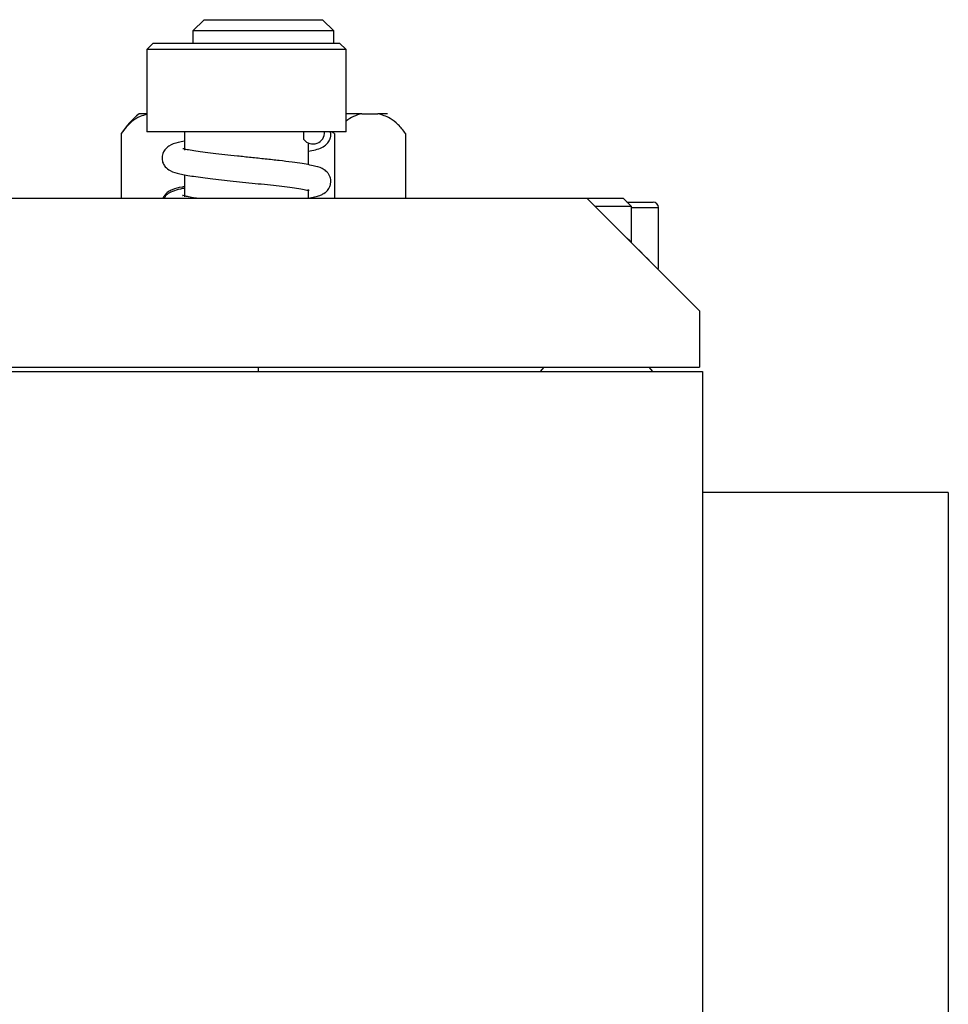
# Model space of a CAD drawing. Header units: inches. Extents: x 2.7 to 19.6, y 2.6 to 14.8.
# Tile 15 of 23: x 11.2 to 12.8, y 10.8 to 12.6. Entities that reach past the tile are written whole.
import ezdxf

# ---------------------------------------------------------------- set-up
doc = ezdxf.new("R2010")
doc.units = ezdxf.units.IN
doc.header["$MEASUREMENT"] = 0

msp = doc.modelspace()

# ---------------------------------------------------------------- linework, layer by layer
at = {"color": 7, "linetype": 'Continuous', "lineweight": 25}
for p, q in [((11.5246, 12.5662), (11.5046, 12.5462)), ((11.5246, 12.5662), (11.7346, 12.5662)), ((11.7546, 12.5462), (11.7346, 12.5662)), ((11.5046, 12.5462), (11.5046, 12.5248)), ((11.7546, 12.5462), (11.5046, 12.5462)), ((11.7546, 12.5248), (11.7546, 12.5462)), ((11.4339, 12.5248), (11.4224, 12.5133)), ((11.4339, 12.5248), (11.7652, 12.5248)), ((11.7767, 12.5133), (11.7652, 12.5248)), ((11.7767, 12.5133), (11.7652, 12.5248)), ((11.4224, 12.5133), (11.4224, 12.3673)), ((11.4224, 12.5133), (11.4224, 12.3673)), ((11.7767, 12.5133), (11.4224, 12.5133)), ((11.7767, 12.3673), (11.7767, 12.5133)), ((11.7767, 12.3673), (11.7767, 12.5133)), ((11.4224, 12.3992), (11.409, 12.3992)), ((11.8048, 12.3992), (11.7767, 12.3992)), ((11.8048, 12.3992), (11.8332, 12.3992)), ((11.8502, 12.3992), (11.8332, 12.3992)), ((11.633, 12.3673), (11.4224, 12.3673)), ((11.4896, 12.3673), (11.4896, 12.3346)), ((11.7767, 12.3673), (11.633, 12.3673)), ((11.7013, 12.3532), (11.7013, 12.3673)), ((11.7559, 12.3642), (11.7508, 12.3673)), ((11.377, 12.3642), (11.377, 12.2492)), ((11.7559, 12.3642), (11.7559, 12.2492)), ((11.8822, 12.3642), (11.8822, 12.2492)), ((11.7096, 12.3086), (11.7096, 12.3465)), ((11.7096, 12.3113), (11.7096, 12.3324)), ((11.4896, 12.2909), (11.4896, 12.2513)), ((11.7096, 12.2492), (11.7096, 12.2647)), ((9.3646, 12.2492), (12.2046, 12.2492)), ((12.1743, 12.2492), (12.1743, 12.2492)), ((12.1743, 12.2492), (12.2688, 12.2492)), ((12.2046, 12.2492), (12.2688, 12.2492)), ((12.4046, 12.0492), (12.2046, 12.2492)), ((12.2046, 12.2492), (12.2046, 12.2492)), ((12.2758, 12.2423), (12.2688, 12.2492)), ((12.2838, 12.2342), (12.2688, 12.2492)), ((12.2838, 12.2342), (12.2196, 12.2342)), ((12.2757, 12.2423), (12.322, 12.2423)), ((12.2838, 12.1699), (12.2838, 12.2342)), ((12.2838, 12.2324), (12.3318, 12.2324)), ((12.322, 12.2423), (12.322, 12.2423)), ((12.3318, 12.1242), (12.3318, 12.2324)), ((12.3318, 12.1242), (12.3318, 12.2324)), ((12.3318, 12.2324), (12.3318, 12.2324)), ((12.3296, 12.1242), (12.3318, 12.1242)), ((12.3296, 12.1242), (12.4046, 12.0492)), ((12.3318, 12.1242), (12.3318, 12.1242)), ((12.4046, 12.0492), (12.4046, 11.9492)), ((12.4046, 12.0492), (12.4046, 12.0492)), ((12.4046, 12.0492), (12.4046, 11.9492)), ((9.6976, 11.9492), (12.4046, 11.9492)), ((12.1281, 11.9492), (12.1216, 11.9412)), ((12.3216, 11.9412), (12.3151, 11.9492)), ((12.4046, 11.9492), (12.4046, 11.9492)), ((9.6976, 11.9412), (12.4096, 11.9412)), ((12.4096, 11.9412), (12.4096, 8.9412)), ((12.8466, 11.7262), (12.4096, 11.7262)), ((12.8466, 11.7262), (12.8466, 9.3522))]:
    msp.add_line(p, q, dxfattribs=at)
at = {"color": 7, "linetype": 'Continuous', "lineweight": 25, "flags": 128}
for points in [[(12.2046, 12.2492), (12.2153, 12.2384), (12.2263, 12.2274), (12.2371, 12.2166), (12.2475, 12.2062), (12.257, 12.1967), (12.2655, 12.1882), (12.2726, 12.1811), (12.2781, 12.1756), (12.2819, 12.1718), (12.2838, 12.1699), (12.2838, 12.1699), (12.2838, 12.1699)], [(11.621, 11.9412), (11.621, 11.9424), (11.621, 11.9492)]]:
    msp.add_lwpolyline(points, dxfattribs=at)
at = {"color": 7, "linetype": 'Continuous', "lineweight": 25}
for centre, radius, start, end in [((11.5068, 12.2776), 0.156, 128.821, 146.2942), ((11.7176, 12.3662), 0.0208, 218.8242, 3.0015), ((12.322, 12.2324), 0.00984, 0, 90), ((12.322, 12.2324), 0.00984, 0, 90)]:
    msp.add_arc(centre, radius, start, end, dxfattribs=at)
msp.add_ellipse((12.2216, 12.2322), major_axis=(-0.1115, 0.1115), ratio=0.000005, start_param=2.163104, end_param=2.890367, dxfattribs=at)
for points, knots in [([(11.4224, 12.398), (11.4185, 12.3969), (11.4093, 12.3942), (11.3935, 12.3847), (11.383, 12.3717), (11.377, 12.3642)], [0, 0, 0, 0, 0.243994, 0.566618, 1, 1, 1, 1]), ([(11.8048, 12.3992), (11.7997, 12.3978), (11.7901, 12.3954), (11.781, 12.3891), (11.7767, 12.3861)], [0, 0, 0, 0, 0.536833, 1, 1, 1, 1]), ([(11.8822, 12.3642), (11.878, 12.3697), (11.8694, 12.3809), (11.8528, 12.3932), (11.8405, 12.397), (11.8332, 12.3992)], [0, 0, 0, 0, 0.287122, 0.584284, 1, 1, 1, 1]), ([(11.7096, 12.3324), (11.7181, 12.3342), (11.7305, 12.3367), (11.7416, 12.344), (11.7458, 12.3489), (11.7478, 12.353), (11.7486, 12.3554), (11.7491, 12.3574), (11.7494, 12.3595), (11.7495, 12.3618), (11.7494, 12.3637), (11.7492, 12.3652), (11.749, 12.3664), (11.7489, 12.367), (11.7488, 12.3673)], [0, 0, 0, 0, 0.451698, 0.653405, 0.796921, 0.847901, 0.870836, 0.893057, 0.915419, 0.938741, 0.963714, 0.9769, 0.990585, 1, 1, 1, 1]), ([(11.4896, 12.3503), (11.4857, 12.3495), (11.4749, 12.3473), (11.4649, 12.3444), (11.4551, 12.3366), (11.4503, 12.3282), (11.449, 12.3191), (11.4511, 12.3109), (11.4562, 12.3031), (11.4672, 12.2956), (11.4805, 12.2923), (11.5054, 12.2878), (11.5395, 12.2835), (11.5817, 12.279), (11.6192, 12.2751), (11.6478, 12.272), (11.6678, 12.2697), (11.6854, 12.2673), (11.6999, 12.265), (11.7094, 12.263), (11.7105, 12.2631), (11.711, 12.2631)], [0, 0, 0, 0, 0.042805, 0.119713, 0.153516, 0.17387, 0.197068, 0.220099, 0.24201, 0.281615, 0.357462, 0.439322, 0.528388, 0.620766, 0.715456, 0.763669, 0.81217, 0.860892, 0.90971, 0.958266, 1, 1, 1, 1]), ([(11.7096, 12.2493), (11.7135, 12.25), (11.7217, 12.2514), (11.7292, 12.2538), (11.7348, 12.2561), (11.7386, 12.2584), (11.7431, 12.2621), (11.7471, 12.2673), (11.7499, 12.2759), (11.7495, 12.2838), (11.7469, 12.2902), (11.7431, 12.2957), (11.7346, 12.3024), (11.7254, 12.3052), (11.7124, 12.3082), (11.6986, 12.3106), (11.6804, 12.3132), (11.6583, 12.3159), (11.6335, 12.3186), (11.6082, 12.3213), (11.5838, 12.3238), (11.561, 12.3262), (11.54, 12.3286), (11.5214, 12.3309), (11.5056, 12.3332), (11.4941, 12.3352), (11.4871, 12.337), (11.4869, 12.3369), (11.4868, 12.3369)], [0, 0, 0, 0, 0.037222, 0.07877, 0.109173, 0.128239, 0.141091, 0.165416, 0.181304, 0.206367, 0.220585, 0.235105, 0.265116, 0.333459, 0.374507, 0.420677, 0.472007, 0.528347, 0.5845, 0.638337, 0.689884, 0.739191, 0.787124, 0.835279, 0.883543, 0.931785, 0.975639, 1, 1, 1, 1]), ([(11.4896, 12.2698), (11.4881, 12.2695), (11.4792, 12.2679), (11.4709, 12.2657), (11.4606, 12.2609), (11.455, 12.2554), (11.452, 12.2511), (11.4514, 12.2492), (11.4514, 12.2492)], [0, 0, 0, 0, 0.084778, 0.523615, 0.718747, 0.911777, 0.999582, 1, 1, 1, 1]), ([(11.4896, 12.2668), (11.4871, 12.2664), (11.4788, 12.2648), (11.4679, 12.2617), (11.4582, 12.2561), (11.4563, 12.2538), (11.4547, 12.2512), (11.454, 12.25), (11.4535, 12.2493), (11.4534, 12.2492)], [0, 0, 0, 0, 0.12682, 0.425197, 0.724983, 0.931666, 0.96591, 0.995278, 1, 1, 1, 1]), ([(11.5109, 12.2492), (11.5103, 12.2492), (11.5044, 12.2501), (11.4968, 12.2515), (11.4894, 12.2528), (11.4856, 12.2543), (11.4863, 12.2537), (11.4864, 12.2537)], [0, 0, 0, 0, 0.039903, 0.3906868, 0.6963124, 0.9600874, 1, 1, 1, 1])]:
    msp.add_open_spline(points, degree=3, knots=knots, dxfattribs=at)

doc.saveas('drawing.dxf')
